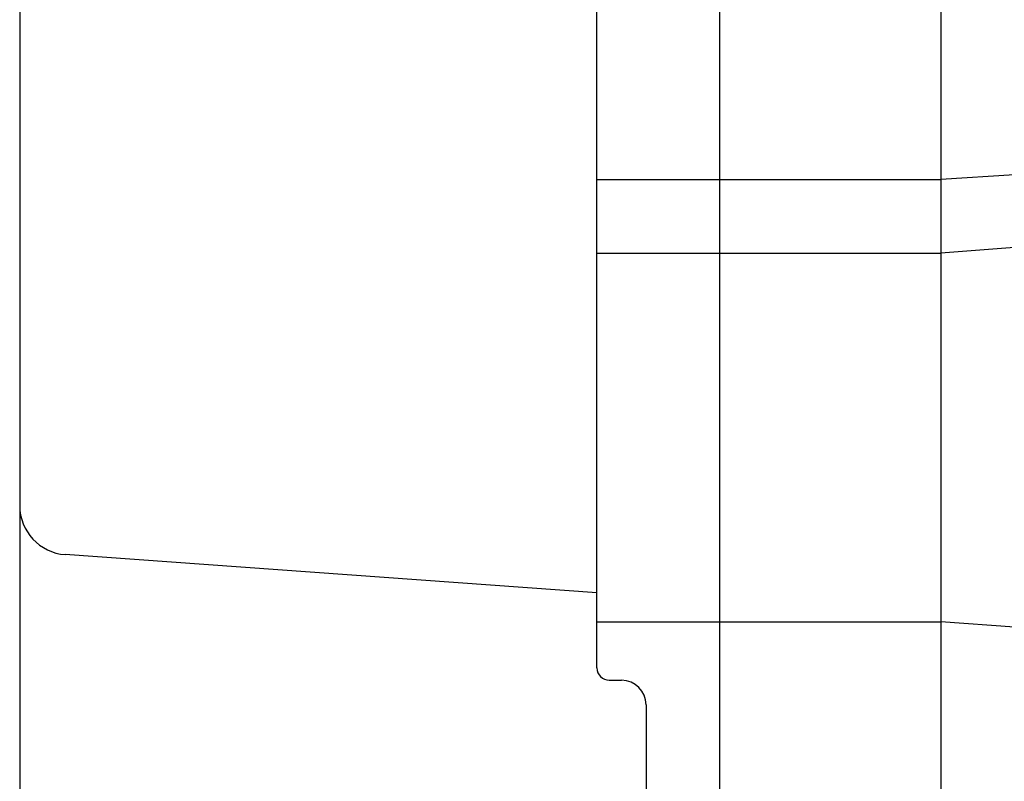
# Model space of a CAD drawing. Header units: millimetres. Extents: x 0 to 1076, y 0 to 742.
# Tile 112 of 132: x 287 to 327, y 453 to 484. Entities that reach past the tile are written whole.
import ezdxf

# ---------------------------------------------------------------- set-up
doc = ezdxf.new("R2010")
doc.units = ezdxf.units.MM
doc.header["$LTSCALE"] = 0.454724
doc.layers.add('NoLayerName_001', color=7, linetype='Continuous')

msp = doc.modelspace()

# ---------------------------------------------------------------- linework, layer by layer
at = {"layer": 'NoLayerName_001', "color": 7, "linetype": 'Continuous', "lineweight": 25}
for p, q in [((315.5, 442.999994), (315.5, 532)), ((315.5, 442.999994), (315.5, 532)), ((324.5, 532), (324.5, 443)), ((310.5, 457.619085), (310.5, 531.5)), ((287.000001, 523.623589), (287.000001, 446)), ((310.5, 477.5), (315.5, 477.5)), ((315.5, 477.5), (324.5, 477.5)), ((327.5, 477.689951), (324.5, 477.5)), ((327.5, 474.738615), (324.5, 474.5)), ((310.5, 474.5), (315.5, 474.5)), ((315.5, 474.5), (324.5, 474.5)), ((310.5, 460.681163), (288.857031, 462.232273)), ((310.5, 459.5), (315.5, 459.5)), ((315.5, 459.5), (324.5, 459.5)), ((327.5, 459.277186), (324.5, 459.5)), ((311, 457.119085), (311.5, 457.119085)), ((312.5, 456.119085), (312.5, 445.5))]:
    msp.add_line(p, q, dxfattribs=at)
for centre, radius, start, end in [((289.000001, 464.227156), 2, 180, 265.9007318), ((311, 457.619085), 0.5, 180, 270), ((311.5, 456.119085), 1, 0, 90)]:
    msp.add_arc(centre, radius, start, end, dxfattribs=at)

doc.saveas('drawing.dxf')
